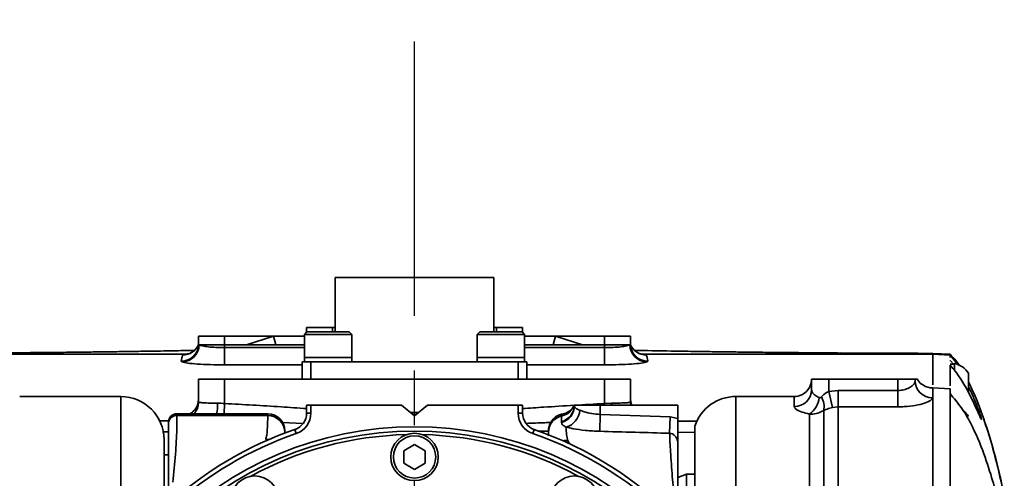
# Model space of a CAD drawing. Header units: millimetres. Extents: x -7686 to -856, y -458 to 6140.
# Tile 19 of 102: x -6837 to -6723, y 4174 to 4227. Entities that reach past the tile are written whole.
import ezdxf

# ---------------------------------------------------------------- set-up
doc = ezdxf.new("R2010")
doc.units = ezdxf.units.MM
doc.header["$LTSCALE"] = 5
doc.linetypes.add('CENTER', pattern=[10.16, 6.35, -1.27, 1.27, -1.27])

msp = doc.modelspace()

# ---------------------------------------------------------------- linework, layer by layer
at = {"color": 4, "linetype": 'CENTER'}
msp.add_line((-6790.949, 3278.593), (-6790.949, 4227.285), dxfattribs=at)
at = {"linetype": 'Continuous', "lineweight": 35}
for p, q in [((-6800.149, 4197.428), (-6800.149, 4191.128)), ((-6800.149, 4197.428), (-6781.749, 4197.428)), ((-6781.749, 4191.128), (-6781.749, 4197.428)), ((-6803.449, 4191.078), (-6803.449, 4191.628)), ((-6803.449, 4191.628), (-6800.449, 4191.628)), ((-6800.449, 4191.628), (-6800.149, 4191.628)), ((-6800.449, 4191.628), (-6800.449, 4191.128)), ((-6781.749, 4191.628), (-6781.449, 4191.628)), ((-6781.449, 4191.628), (-6778.449, 4191.628)), ((-6781.449, 4191.128), (-6781.449, 4191.628)), ((-6778.449, 4191.628), (-6778.449, 4191.078)), ((-6815.949, 4189.628), (-6815.949, 4190.628)), ((-6815.949, 4190.628), (-6812.949, 4190.628)), ((-6812.949, 4190.628), (-6807.26, 4190.628)), ((-6812.949, 4190.628), (-6812.949, 4189.628)), ((-6810.405, 4189.628), (-6807.26, 4190.628)), ((-6807.26, 4190.628), (-6803.699, 4190.628)), ((-6806.999, 4189.628), (-6807.26, 4190.628)), ((-6803.399, 4191.128), (-6803.699, 4190.828)), ((-6803.699, 4190.828), (-6803.699, 4188.128)), ((-6799.299, 4190.828), (-6803.699, 4190.828)), ((-6803.399, 4191.128), (-6799.479, 4191.128)), ((-6799.479, 4191.128), (-6798.499, 4191.128)), ((-6798.199, 4190.828), (-6799.299, 4190.828)), ((-6798.199, 4190.828), (-6798.499, 4191.128)), ((-6798.199, 4188.128), (-6798.199, 4190.828)), ((-6783.399, 4191.128), (-6783.699, 4190.828)), ((-6783.699, 4190.828), (-6783.699, 4188.128)), ((-6780.431, 4190.828), (-6783.699, 4190.828)), ((-6783.399, 4191.128), (-6780.488, 4191.128)), ((-6780.488, 4191.128), (-6778.499, 4191.128)), ((-6778.199, 4190.828), (-6780.431, 4190.828)), ((-6778.199, 4190.828), (-6778.499, 4191.128)), ((-6778.199, 4188.128), (-6778.199, 4190.828)), ((-6778.199, 4190.628), (-6774.639, 4190.628)), ((-6774.9, 4189.628), (-6774.639, 4190.628)), ((-6774.639, 4190.628), (-6768.949, 4190.628)), ((-6774.639, 4190.628), (-6771.493, 4189.628)), ((-6768.949, 4190.628), (-6765.949, 4190.628)), ((-6768.949, 4189.628), (-6768.949, 4190.628)), ((-6765.949, 4190.628), (-6765.949, 4189.628)), ((-6815.949, 4189.628), (-6815.888, 4189.628)), ((-6815.888, 4189.628), (-6812.949, 4189.628)), ((-6812.949, 4189.628), (-6812.949, 4189.289)), ((-6812.949, 4189.628), (-6803.699, 4189.628)), ((-6812.949, 4189.289), (-6812.949, 4187.297)), ((-6812.949, 4189.289), (-6803.699, 4189.289)), ((-6778.199, 4189.628), (-6768.949, 4189.628)), ((-6778.199, 4189.289), (-6768.949, 4189.289)), ((-6768.949, 4189.289), (-6768.949, 4189.628)), ((-6768.949, 4189.628), (-6766.011, 4189.628)), ((-6768.949, 4187.297), (-6768.949, 4189.289)), ((-6766.011, 4189.628), (-6765.949, 4189.628)), ((-6850.949, 4188.538), (-6817.487, 4188.538)), ((-6817.158, 4188.58), (-6817.487, 4188.538)), ((-6803.699, 4188.128), (-6803.699, 4187.628)), ((-6799.299, 4188.128), (-6803.699, 4188.128)), ((-6803.699, 4188.128), (-6798.199, 4188.128)), ((-6798.199, 4188.128), (-6799.299, 4188.128)), ((-6798.199, 4187.628), (-6798.199, 4188.128)), ((-6783.699, 4188.128), (-6783.699, 4187.628)), ((-6780.431, 4188.128), (-6783.699, 4188.128)), ((-6783.699, 4188.128), (-6778.199, 4188.128)), ((-6778.199, 4188.128), (-6780.431, 4188.128)), ((-6778.199, 4187.628), (-6778.199, 4188.128)), ((-6764.411, 4188.538), (-6764.757, 4188.582)), ((-6730.949, 4188.538), (-6764.411, 4188.538)), ((-6741.672, 4188.664), (-6741.353, 4188.661)), ((-6728.945, 4188.523), (-6730.954, 4188.628)), ((-6730.949, 4188.538), (-6728.949, 4188.433)), ((-6728.949, 4188.433), (-6728.949, 4188.443)), ((-6728.949, 4188.155), (-6728.949, 4188.433)), ((-6728.018, 4187.282), (-6728.949, 4188.433)), ((-6817.847, 4187.635), (-6817.948, 4187.717)), ((-6803.949, 4187.297), (-6812.949, 4187.297)), ((-6803.949, 4185.628), (-6803.949, 4187.628)), ((-6803.949, 4187.628), (-6802.949, 4187.628)), ((-6802.949, 4187.628), (-6802.949, 4185.628)), ((-6802.949, 4187.628), (-6778.949, 4187.628)), ((-6778.949, 4185.628), (-6778.949, 4187.628)), ((-6778.949, 4187.628), (-6777.949, 4187.628)), ((-6777.949, 4187.628), (-6777.949, 4185.628)), ((-6768.949, 4187.297), (-6777.949, 4187.297)), ((-6763.951, 4187.717), (-6764.052, 4187.635)), ((-6728.449, 4187.378), (-6728.949, 4187.378)), ((-6728.949, 4187.258), (-6728.949, 4187.257)), ((-6728.449, 4186.694), (-6728.449, 4187.478)), ((-6726.799, 4185.537), (-6726.799, 4186.327)), ((-6815.949, 4182.983), (-6815.949, 4185.628)), ((-6815.949, 4185.628), (-6812.949, 4185.628)), ((-6812.949, 4185.628), (-6768.949, 4185.628)), ((-6812.949, 4185.628), (-6812.949, 4182.817)), ((-6768.949, 4182.817), (-6768.949, 4185.628)), ((-6768.949, 4185.628), (-6765.949, 4185.628)), ((-6765.949, 4185.628), (-6765.949, 4182.983)), ((-6744.989, 4184.414), (-6744.989, 4185.628)), ((-6744.989, 4185.628), (-6742.989, 4185.628)), ((-6734.989, 4185.628), (-6742.989, 4185.628)), ((-6742.989, 4185.628), (-6742.989, 4184.214)), ((-6734.989, 4184.335), (-6734.989, 4185.628)), ((-6734.989, 4185.628), (-6732.989, 4185.628)), ((-6732.989, 4185.628), (-6732.989, 4185.44)), ((-6726.799, 4184.052), (-6726.799, 4185.537)), ((-6824.949, 4183.628), (-6836.661, 4183.628)), ((-6824.949, 4165.128), (-6824.949, 4183.628)), ((-6746.989, 4183.628), (-6753.745, 4183.628)), ((-6753.745, 4183.628), (-6753.745, 4160.282)), ((-6746.989, 4182.467), (-6746.989, 4183.628)), ((-6742.989, 4184.214), (-6741.922, 4184.335)), ((-6742.989, 4184.214), (-6742.562, 4182.356)), ((-6741.922, 4184.335), (-6741.922, 4182.433)), ((-6741.922, 4184.335), (-6734.989, 4184.335)), ((-6734.989, 4184.335), (-6734.989, 4182.433)), ((-6731.117, 4184.627), (-6730.989, 4184.627)), ((-6730.949, 4184.627), (-6730.989, 4184.627)), ((-6728.947, 4184.523), (-6730.952, 4184.628)), ((-6812.986, 4181.628), (-6812.949, 4182.817)), ((-6803.449, 4181.7), (-6803.449, 4182.628)), ((-6803.449, 4182.628), (-6802.949, 4182.628)), ((-6802.949, 4182.628), (-6802.949, 4181.7)), ((-6792.449, 4182.628), (-6802.949, 4182.628)), ((-6792.449, 4182.628), (-6790.949, 4181.37)), ((-6790.949, 4181.37), (-6789.449, 4182.628)), ((-6778.949, 4182.628), (-6789.449, 4182.628)), ((-6778.949, 4181.7), (-6778.949, 4182.628)), ((-6778.949, 4182.628), (-6778.449, 4182.628)), ((-6778.449, 4182.628), (-6778.449, 4181.7)), ((-6772.449, 4182.524), (-6772.449, 4182.628)), ((-6772.449, 4182.628), (-6769.449, 4182.628)), ((-6769.449, 4182.628), (-6769.449, 4181.542)), ((-6769.449, 4182.628), (-6760.449, 4182.628)), ((-6768.949, 4182.817), (-6768.157, 4182.851)), ((-6768.944, 4182.628), (-6768.949, 4182.817)), ((-6768.157, 4182.851), (-6768.152, 4182.628)), ((-6765.949, 4182.983), (-6765.918, 4182.628)), ((-6765.843, 4182.702), (-6765.824, 4182.65)), ((-6760.449, 4182.628), (-6760.449, 4181.092)), ((-6741.922, 4182.433), (-6742.562, 4182.356)), ((-6734.989, 4182.433), (-6741.922, 4182.433)), ((-6807.949, 4181.628), (-6818.449, 4181.628)), ((-6818.449, 4181.628), (-6818.449, 4181.437)), ((-6818.449, 4181.437), (-6807.949, 4181.437)), ((-6807.949, 4181.437), (-6807.949, 4181.628)), ((-6802.949, 4181.7), (-6803.449, 4181.7)), ((-6791.454, 4181.793), (-6790.949, 4181.782)), ((-6790.949, 4181.782), (-6790.448, 4181.79)), ((-6790.949, 4181.392), (-6790.949, 4181.782)), ((-6778.949, 4181.7), (-6778.449, 4181.7)), ((-6769.449, 4181.542), (-6769.509, 4179.596)), ((-6769.449, 4181.542), (-6761.348, 4181.27)), ((-6761.348, 4181.27), (-6761.416, 4179.365)), ((-6761.348, 4181.27), (-6760.449, 4181.092)), ((-6820.494, 4180.795), (-6819.419, 4180.807)), ((-6803.89, 4180.511), (-6806.243, 4180.605)), ((-6773.949, 4180.619), (-6773.949, 4180.722)), ((-6760.449, 4180.784), (-6758.179, 4180.759)), ((-6758.489, 4180.206), (-6758.489, 4167.665)), ((-6819.449, 4179.533), (-6820.131, 4179.521)), ((-6804.635, 4179.336), (-6804.798, 4179.809)), ((-6777.264, 4179.336), (-6777.101, 4179.809)), ((-6775.449, 4179.091), (-6775.449, 4179.446)), ((-6758.489, 4179.46), (-6760.449, 4179.497)), ((-6819.949, 4178.628), (-6819.949, 4171.821)), ((-6808.183, 4178.63), (-6807.801, 4178.638)), ((-6792.199, 4177.35), (-6790.949, 4178.072)), ((-6790.949, 4178.072), (-6789.699, 4177.35)), ((-6773.206, 4178.526), (-6773.033, 4178.167)), ((-6819.449, 4176.867), (-6819.949, 4176.867)), ((-6792.199, 4175.907), (-6792.199, 4177.35)), ((-6789.699, 4177.35), (-6789.699, 4175.907)), ((-6790.949, 4175.185), (-6792.199, 4175.907)), ((-6789.699, 4175.907), (-6790.949, 4175.185)), ((-6759.449, 4174.628), (-6760.449, 4174.264)), ((-6758.489, 4174.628), (-6759.449, 4174.628)), ((-6759.449, 4174.628), (-6759.449, 4168.969))]:
    msp.add_line(p, q, dxfattribs=at)
at = {"linetype": 'Continuous', "lineweight": 35, "flags": 128}
for points in [[(-6764.791, 4188.577), (-6764.499, 4188.551), (-6764.411, 4188.538), (-6764.411, 4188.538), (-6764.411, 4188.538)], [(-6728.494, 4187.324), (-6728.503, 4187.337), (-6728.949, 4187.805), (-6728.949, 4187.805), (-6728.949, 4187.805)], [(-6816.093, 4182.239), (-6815.988, 4182.593), (-6815.949, 4182.983)], [(-6816.085, 4182.622), (-6815.988, 4182.956), (-6815.949, 4183.346)], [(-6765.949, 4183.346), (-6765.911, 4182.956), (-6765.843, 4182.702)], [(-6773.206, 4178.526), (-6773.628, 4178.532), (-6773.819, 4178.506)]]:
    msp.add_lwpolyline(points, dxfattribs=at)
at = {"linetype": 'Continuous', "lineweight": 35}
for centre, radius in [((-6790.949, 4139.628), 40.5), ((-6790.949, 4139.628), 40), ((-6790.949, 4176.628), 2.75), ((-6790.949, 4176.628), 2.45), ((-6809.449, 4171.671), 2.75), ((-6772.449, 4171.671), 2.75)]:
    msp.add_circle(centre, radius, dxfattribs=at)
for centre, radius, start, end in [((-6817.944, 4189.714), 1.996, 269.89341, 357.54937), ((-6817.903, 4189.65), 2.016, 271.60522, 359.38872), ((-6817.772, 4190.439), 1.995, 269.85465, 336.02991), ((-6763.995, 4189.65), 2.016, 180.61128, 268.39478), ((-6763.955, 4189.714), 1.996, 182.45063, 270.10659), ((-6764.126, 4190.439), 1.995, 203.97009, 270.14535), ((-6729.211, 4184.628), 2.95, 35.1663, 75.03898), ((-6731.014, 4185.466), 1.975, 180.74265, 270.72388), ((-6730.989, 4186.623), 2, 237.92897, 270.08419), ((-6824.949, 4178.628), 5, 0, 90), ((-6753.745, 4178.628), 5, 90, 161.61081), ((-6746.963, 4184.441), 1.974, 269.24388, 359.22337), ((-6746.989, 4185.628), 2, 270, 320.97791), ((-6746.566, 4183.667), 2.457, 302.70875, 356.27014), ((-6745.812, 4182.447), 2.277, 348.54874, 29.88674), ((-6817.948, 4183.346), 1.999, 300.72139, 338.75163), ((-6819.918, 4182.829), 6.176, 348.78361, 0.20224), ((-6774.424, 4182.639), 1.975, 283.90838, 359.69172), ((-6774.422, 4182.535), 1.973, 283.86839, 359.66967), ((-6774.306, 4183.329), 1.985, 282.24416, 339.32393), ((-6818.449, 4180.628), 1, 90, 180), ((-6818.452, 4180.44), 0.998, 89.86978, 179.86919), ((-6817.948, 4182.983), 1.999, 317.3206, 338.14213), ((-6807.949, 4179.628), 2, 0, 90), ((-6807.945, 4179.442), 1.995, 0.13081, 90.13022), ((-6805.449, 4181.7), 2, 289.01664, 0), ((-6805.449, 4181.7), 2.5, 289.01664, 0), ((-6776.449, 4181.7), 2.5, 180, 250.98336), ((-6776.449, 4181.7), 2, 180, 250.98336), ((-6773.456, 4179.443), 1.993, 102.42878, 179.90653), ((-6773.449, 4179.628), 2, 119.13824, 180), ((-6773.933, 4182.144), 2.118, 283.94524, 357.3961), ((-6729.211, 4179.628), 2.95, 35.1663, 51.50756), ((-6790.949, 4139.628), 42.5, 109.01664, 132.11248), ((-6790.949, 4139.628), 42, 109.01664, 132.11248), ((-6790.949, 4139.628), 39.6, 91.34093, 118.65907), ((-6790.949, 4139.628), 39.6, 61.34093, 88.65907), ((-6790.949, 4139.628), 42, 44.13944, 70.98336), ((-6790.949, 4139.628), 42.5, 44.13944, 70.98336)]:
    msp.add_arc(centre, radius, start, end, dxfattribs=at)
for points, knots in [([(-6816.004, 4189.559), (-6816.023, 4189.507), (-6816.103, 4189.288), (-6816.367, 4189.006), (-6816.696, 4188.75), (-6816.961, 4188.624), (-6817.109, 4188.574), (-6817.173, 4188.559), (-6817.166, 4188.56), (-6817.163, 4188.561)], [0, 0, 0, 0, 0.0754595, 0.3136233, 0.513553, 0.6709697, 0.7945587, 0.9222829, 1, 1, 1, 1]), ([(-6815.888, 4189.628), (-6815.883, 4189.625), (-6815.809, 4189.577), (-6815.537, 4189.486), (-6814.855, 4189.378), (-6813.959, 4189.303), (-6813.286, 4189.294), (-6812.949, 4189.289)], [0, 0, 0, 0, 0.0161066, 0.2635924, 0.5097876, 0.755053, 1, 1, 1, 1]), ([(-6768.949, 4189.289), (-6768.612, 4189.294), (-6767.938, 4189.303), (-6767.048, 4189.378), (-6766.331, 4189.488), (-6766.12, 4189.58), (-6766.011, 4189.628)], [0, 0, 0, 0, 0.2450056, 0.4903297, 0.7365838, 1, 1, 1, 1]), ([(-6764.728, 4188.559), (-6764.734, 4188.56), (-6764.746, 4188.562), (-6764.903, 4188.61), (-6765.187, 4188.738), (-6765.569, 4189.036), (-6765.862, 4189.362), (-6765.926, 4189.598), (-6765.934, 4189.625)], [0, 0, 0, 0, 0.156412, 0.2914343, 0.444592, 0.6780585, 0.9629785, 1, 1, 1, 1]), ([(-6816.431, 4188.97), (-6816.56, 4188.968), (-6817.47, 4188.95), (-6819.429, 4188.915), (-6822.07, 4188.871), (-6824.53, 4188.834), (-6826.392, 4188.808), (-6828.091, 4188.786), (-6830.11, 4188.761), (-6832.92, 4188.73), (-6836.673, 4188.695), (-6839.519, 4188.674), (-6841.11, 4188.662)], [0, 0, 0, 0, 0.0167973, 0.1188207, 0.2492491, 0.3488255, 0.4233249, 0.4775519, 0.5551741, 0.6662351, 0.8133469, 1, 1, 1, 1]), ([(-6817.948, 4187.717), (-6817.935, 4187.844), (-6817.912, 4188.076), (-6817.836, 4188.308), (-6817.788, 4188.419), (-6817.777, 4188.444)], [0, 0, 0, 0, 0.4843205, 0.8831084, 1, 1, 1, 1]), ([(-6817.777, 4188.444), (-6817.759, 4188.46), (-6817.72, 4188.492), (-6817.577, 4188.523), (-6817.487, 4188.538), (-6817.487, 4188.538)], [0, 0, 0, 0, 0.4934302, 0.9999611, 1, 1, 1, 1]), ([(-6817.487, 4188.538), (-6817.487, 4188.538), (-6817.462, 4188.542), (-6817.375, 4188.557), (-6817.222, 4188.568), (-6817.112, 4188.576)], [0, 0, 0, 0, 0.0000782, 0.2819754, 1, 1, 1, 1]), ([(-6740.788, 4188.662), (-6742.38, 4188.674), (-6745.225, 4188.695), (-6748.978, 4188.73), (-6751.789, 4188.761), (-6753.808, 4188.786), (-6755.507, 4188.808), (-6757.369, 4188.834), (-6760.268, 4188.878), (-6763.052, 4188.924), (-6764.968, 4188.961), (-6765.46, 4188.971)], [0, 0, 0, 0, 0.1866541, 0.3337668, 0.4448284, 0.522451, 0.5766784, 0.6511782, 0.7507552, 0.9359559, 1, 1, 1, 1]), ([(-6764.411, 4188.538), (-6764.411, 4188.538), (-6764.347, 4188.527), (-6764.193, 4188.497), (-6764.149, 4188.464), (-6764.121, 4188.444)], [0, 0, 0, 0, 0.0000389, 0.3617258, 1, 1, 1, 1]), ([(-6764.121, 4188.444), (-6764.077, 4188.329), (-6763.999, 4188.127), (-6763.959, 4187.87), (-6763.952, 4187.74), (-6763.951, 4187.717)], [0, 0, 0, 0, 0.5156771, 0.9146451, 1, 1, 1, 1]), ([(-6730.949, 4188.628), (-6733.243, 4188.631), (-6736.856, 4188.634), (-6740.384, 4188.662), (-6741.672, 4188.672)], [0, 0, 0, 0, 0.63500322, 1, 1, 1, 1]), ([(-6741.353, 4188.661), (-6739.956, 4188.653), (-6736.605, 4188.632), (-6733.033, 4188.572), (-6730.949, 4188.538)], [0, 0, 0, 0, 0.4167259, 1, 1, 1, 1]), ([(-6730.949, 4184.977), (-6730.949, 4185.229), (-6730.949, 4185.753), (-6730.949, 4186.551), (-6730.949, 4187.314), (-6730.949, 4187.999), (-6730.949, 4188.358), (-6730.949, 4188.538)], [0, 0, 0, 0, 0.1959482, 0.4084905, 0.6049007, 0.8023833, 1, 1, 1, 1]), ([(-6730.949, 4184.977), (-6730.949, 4185.274), (-6730.949, 4186.058), (-6730.949, 4187.419), (-6730.949, 4188.166), (-6730.949, 4188.538)], [0, 0, 0, 0, 0.234317, 0.6191145, 1, 1, 1, 1]), ([(-6727.866, 4187.192), (-6727.892, 4187.236), (-6728.187, 4187.73), (-6728.586, 4188.145), (-6728.949, 4188.523)], [0, 0, 0, 0, 0.0898373, 1, 1, 1, 1]), ([(-6812.949, 4187.297), (-6813.511, 4187.301), (-6814.633, 4187.311), (-6816.117, 4187.385), (-6817.313, 4187.495), (-6817.665, 4187.587), (-6817.847, 4187.635)], [0, 0, 0, 0, 0.2458605, 0.4915938, 0.7375679, 1, 1, 1, 1]), ([(-6764.052, 4187.635), (-6764.06, 4187.632), (-6764.184, 4187.584), (-6764.638, 4187.493), (-6765.775, 4187.385), (-6767.268, 4187.311), (-6768.389, 4187.301), (-6768.949, 4187.297)], [0, 0, 0, 0, 0.0160339, 0.2626103, 0.5085249, 0.7541989, 1, 1, 1, 1]), ([(-6728.949, 4184.867), (-6728.949, 4185.274), (-6728.949, 4186.086), (-6728.949, 4186.868), (-6728.949, 4187.257)], [0, 0, 0, 0, 0.50137817, 1, 1, 1, 1]), ([(-6728.949, 4187.257), (-6728.949, 4187.257), (-6728.944, 4187.252), (-6728.508, 4186.794), (-6727.717, 4185.736), (-6726.751, 4184.026), (-6726.03, 4182.518), (-6725.575, 4181.489), (-6725.337, 4180.969), (-6725.29, 4180.947), (-6725.414, 4181.376), (-6725.687, 4182.17), (-6726.123, 4183.256), (-6726.502, 4184.159), (-6726.768, 4184.638), (-6726.799, 4184.694)], [0, 0, 0, 0, 0.0000038, 0.0016419, 0.1274527, 0.2570769, 0.3702506, 0.4689837, 0.5576543, 0.6445937, 0.7267881, 0.8094225, 0.8952101, 0.9877694, 1, 1, 1, 1]), ([(-6745.435, 4184.37), (-6745.272, 4184.631), (-6745.022, 4185.03), (-6744.998, 4185.457), (-6744.989, 4185.605)], [0, 0, 0, 0, 0.6547871, 1, 1, 1, 1]), ([(-6734.989, 4184.335), (-6734.866, 4184.34), (-6734.509, 4184.353), (-6733.942, 4184.497), (-6733.417, 4184.771), (-6733.06, 4185.109), (-6733.013, 4185.33), (-6732.989, 4185.44)], [0, 0, 0, 0, 0.1107933, 0.3194653, 0.5423495, 0.7709958, 1, 1, 1, 1]), ([(-6732.989, 4185.628), (-6732.955, 4185.628), (-6732.885, 4185.628), (-6732.786, 4185.628), (-6732.735, 4185.628)], [0, 0, 0, 0, 0.4912187, 1, 1, 1, 1]), ([(-6732.735, 4185.628), (-6732.603, 4185.422), (-6732.436, 4185.162), (-6732.111, 4184.981), (-6732.042, 4184.943)], [0, 0, 0, 0, 0.789332, 1, 1, 1, 1]), ([(-6730.949, 4139.628), (-6730.949, 4141.183), (-6730.949, 4144.292), (-6730.949, 4148.905), (-6730.949, 4153.419), (-6730.949, 4157.784), (-6730.949, 4161.955), (-6730.949, 4165.887), (-6730.949, 4169.536), (-6730.949, 4172.865), (-6730.949, 4175.837), (-6730.949, 4178.421), (-6730.949, 4180.589), (-6730.949, 4182.314), (-6730.949, 4183.594), (-6730.949, 4184.356), (-6730.949, 4184.681), (-6730.949, 4184.606), (-6730.949, 4184.596)], [0, 0, 0, 0, 0.0659726, 0.1319451, 0.1979177, 0.2638903, 0.3298629, 0.3958354, 0.461808, 0.5277806, 0.5937532, 0.6597257, 0.7256983, 0.7916709, 0.8576435, 0.923616, 0.9895886, 1, 1, 1, 1]), ([(-6725.762, 4181.914), (-6725.778, 4181.95), (-6725.881, 4182.178), (-6726.166, 4182.807), (-6726.626, 4183.752), (-6727.17, 4184.788), (-6727.59, 4185.448), (-6727.791, 4185.764)], [0, 0, 0, 0, 0.0428919, 0.2682485, 0.5100708, 0.7654679, 1, 1, 1, 1]), ([(-6722.669, 4172.102), (-6722.999, 4173.593), (-6723.633, 4176.46), (-6724.713, 4180.128), (-6725.747, 4183.038), (-6726.462, 4184.555), (-6726.799, 4185.271)], [0, 0, 0, 0, 0.3310857, 0.6364706, 0.8285603, 1, 1, 1, 1]), ([(-6744.989, 4184.414), (-6744.965, 4184.301), (-6744.917, 4184.076), (-6744.59, 4183.747), (-6744.259, 4183.58), (-6744.114, 4183.507)], [0, 0, 0, 0, 0.3597655, 0.7189555, 1, 1, 1, 1]), ([(-6743.837, 4183.582), (-6743.861, 4183.559), (-6743.895, 4183.526), (-6743.963, 4183.493), (-6744.021, 4183.484), (-6744.076, 4183.492), (-6744.101, 4183.502), (-6744.114, 4183.507)], [0, 0, 0, 0, 0.2967889, 0.43577284, 0.71945769, 0.8656973, 1, 1, 1, 1]), ([(-6743.837, 4183.582), (-6743.653, 4183.761), (-6743.4, 4184.007), (-6743.077, 4184.17), (-6742.989, 4184.214)], [0, 0, 0, 0, 0.7299271, 1, 1, 1, 1]), ([(-6730.949, 4139.628), (-6730.949, 4141.183), (-6730.949, 4144.292), (-6730.949, 4148.905), (-6730.949, 4153.418), (-6730.949, 4157.784), (-6730.949, 4161.955), (-6730.949, 4165.887), (-6730.949, 4169.536), (-6730.949, 4172.865), (-6730.949, 4175.837), (-6730.949, 4178.422), (-6730.949, 4180.585), (-6730.949, 4182.327), (-6730.949, 4183.547), (-6730.949, 4184.209), (-6730.949, 4184.308), (-6730.949, 4184.31)], [0, 0, 0, 0, 0.071337, 0.1426743, 0.214011, 0.2853482, 0.3566854, 0.4280222, 0.4993592, 0.5706964, 0.6420336, 0.7133705, 0.7847073, 0.8560446, 0.9273817, 0.9987185, 1, 1, 1, 1]), ([(-6728.949, 4139.628), (-6728.949, 4141.179), (-6728.949, 4144.281), (-6728.949, 4148.883), (-6728.949, 4153.386), (-6728.949, 4157.742), (-6728.949, 4161.903), (-6728.949, 4165.826), (-6728.949, 4169.467), (-6728.949, 4172.788), (-6728.949, 4175.753), (-6728.949, 4178.33), (-6728.949, 4180.494), (-6728.949, 4182.215), (-6728.949, 4183.492), (-6728.949, 4184.252), (-6728.949, 4184.577), (-6728.949, 4184.502), (-6728.949, 4184.491)], [0, 0, 0, 0, 0.0659726, 0.1319451, 0.1979177, 0.2638903, 0.3298629, 0.3958354, 0.461808, 0.5277806, 0.5937532, 0.6597257, 0.7256983, 0.7916709, 0.8576435, 0.923616, 0.9895886, 1, 1, 1, 1]), ([(-6723.372, 4171.504), (-6723.573, 4172.261), (-6723.989, 4173.824), (-6724.991, 4177.026), (-6726.215, 4179.958), (-6727.572, 4182.345), (-6728.496, 4183.43), (-6728.949, 4183.961)], [0, 0, 0, 0, 0.2333209, 0.481974, 0.7438291, 0.8745254, 1, 1, 1, 1]), ([(-6816.094, 4182.63), (-6816.099, 4182.608), (-6816.142, 4182.4), (-6816.379, 4182.094), (-6816.683, 4181.779), (-6816.882, 4181.668), (-6816.953, 4181.628)], [0, 0, 0, 0, 0.0478643, 0.4622628, 0.8095057, 1, 1, 1, 1]), ([(-6815.949, 4182.983), (-6815.924, 4182.969), (-6815.871, 4182.937), (-6815.417, 4182.898), (-6814.693, 4182.866), (-6814.059, 4182.856), (-6813.742, 4182.851)], [0, 0, 0, 0, 0.22398459, 0.48274896, 0.74139872, 1, 1, 1, 1]), ([(-6813.742, 4182.851), (-6813.613, 4182.847), (-6813.352, 4182.84), (-6813.084, 4182.824), (-6812.949, 4182.817)], [0, 0, 0, 0, 0.4953623, 1, 1, 1, 1]), ([(-6812.949, 4182.817), (-6810.767, 4182.695), (-6807.599, 4182.52), (-6804.434, 4182.295), (-6803.449, 4182.225)], [0, 0, 0, 0, 0.6889752, 1, 1, 1, 1]), ([(-6778.449, 4182.234), (-6777.627, 4182.288), (-6774.461, 4182.494), (-6771.294, 4182.68), (-6768.949, 4182.817)], [0, 0, 0, 0, 0.259678, 1, 1, 1, 1]), ([(-6773.836, 4181.59), (-6773.657, 4181.641), (-6773.252, 4181.758), (-6772.76, 4182.131), (-6772.559, 4182.453), (-6772.449, 4182.628)], [0, 0, 0, 0, 0.2650242, 0.6005217, 1, 1, 1, 1]), ([(-6772.449, 4182.524), (-6772.42, 4182.436), (-6772.362, 4182.265), (-6771.996, 4182.119), (-6771.817, 4182.048)], [0, 0, 0, 0, 0.5111166, 1, 1, 1, 1]), ([(-6768.157, 4182.851), (-6767.882, 4182.855), (-6767.29, 4182.864), (-6766.567, 4182.893), (-6766.049, 4182.933), (-6765.982, 4182.966), (-6765.949, 4182.983)], [0, 0, 0, 0, 0.223348, 0.4821253, 0.7410342, 1, 1, 1, 1]), ([(-6745.238, 4181.599), (-6745.527, 4181.669), (-6746.173, 4181.824), (-6746.844, 4182.142), (-6746.941, 4182.359), (-6746.989, 4182.467)], [0, 0, 0, 0, 0.2890734, 0.6462011, 1, 1, 1, 1]), ([(-6741.922, 4182.433), (-6741.922, 4181.739), (-6741.922, 4180.35), (-6741.922, 4177.083), (-6741.922, 4172.709), (-6741.922, 4167.071), (-6741.922, 4160.642), (-6741.922, 4153.782), (-6741.922, 4146.708), (-6741.922, 4141.988), (-6741.922, 4139.628)], [0, 0, 0, 0, 0.10649646, 0.21299255, 0.34709989, 0.48120708, 0.61543591, 0.7496653, 0.87483283, 1, 1, 1, 1]), ([(-6730.989, 4183.491), (-6731.037, 4183.385), (-6731.131, 4183.172), (-6731.862, 4182.844), (-6732.925, 4182.582), (-6734.041, 4182.449), (-6734.742, 4182.437), (-6734.989, 4182.433)], [0, 0, 0, 0, 0.21849909, 0.43900606, 0.66220337, 0.8811899, 1, 1, 1, 1]), ([(-6818.449, 4181.437), (-6818.449, 4181.437), (-6818.449, 4181.297), (-6818.45, 4180.857), (-6818.47, 4179.481), (-6818.605, 4176.923), (-6818.817, 4174.784), (-6818.924, 4173.7)], [0, 0, 0, 0, 0.0000022, 0.1622171, 0.3257144, 0.6581234, 1, 1, 1, 1]), ([(-6808.183, 4178.63), (-6808.137, 4178.793), (-6808.014, 4179.225), (-6807.951, 4180.511), (-6807.95, 4181.129), (-6807.949, 4181.437)], [0, 0, 0, 0, 0.2313711, 0.6156825, 1, 1, 1, 1]), ([(-6773.836, 4181.59), (-6773.872, 4181.582), (-6774.065, 4181.541), (-6774.266, 4181.461), (-6774.413, 4181.381), (-6774.433, 4181.37)], [0, 0, 0, 0, 0.16254401, 0.88536652, 1, 1, 1, 1]), ([(-6774.433, 4181.37), (-6774.297, 4181.437), (-6774.113, 4181.528), (-6773.894, 4181.577), (-6773.836, 4181.59)], [0, 0, 0, 0, 0.7348796, 1, 1, 1, 1]), ([(-6773.949, 4180.722), (-6773.938, 4180.936), (-6773.924, 4181.197), (-6773.891, 4181.36), (-6773.885, 4181.389)], [0, 0, 0, 0, 0.8223905, 1, 1, 1, 1]), ([(-6773.885, 4181.389), (-6773.874, 4181.437), (-6773.849, 4181.55), (-6773.841, 4181.575), (-6773.836, 4181.59)], [0, 0, 0, 0, 0.42393, 1, 1, 1, 1]), ([(-6771.817, 4182.048), (-6771.653, 4181.982), (-6771.271, 4181.827), (-6770.453, 4181.631), (-6769.783, 4181.572), (-6769.449, 4181.542)], [0, 0, 0, 0, 0.2732493, 0.6381988, 1, 1, 1, 1]), ([(-6743.58, 4181.995), (-6743.8, 4181.884), (-6744.249, 4181.659), (-6744.833, 4181.582), (-6745.163, 4181.596), (-6745.238, 4181.599)], [0, 0, 0, 0, 0.4274694, 0.8710415, 1, 1, 1, 1]), ([(-6745.237, 4139.628), (-6745.237, 4140.813), (-6745.237, 4143.19), (-6745.237, 4146.729), (-6745.237, 4150.228), (-6745.237, 4153.682), (-6745.237, 4157.08), (-6745.237, 4160.378), (-6745.237, 4163.538), (-6745.237, 4166.553), (-6745.237, 4169.412), (-6745.238, 4172.049), (-6745.237, 4174.436), (-6745.238, 4176.577), (-6745.238, 4178.474), (-6745.237, 4180.221), (-6745.238, 4181.116), (-6745.238, 4181.599)], [0, 0, 0, 0, 0.0638093, 0.1280396, 0.1918489, 0.2560792, 0.3216336, 0.3876447, 0.4530892, 0.5189881, 0.5863201, 0.6541473, 0.7195918, 0.7854906, 0.8528226, 0.9206499, 1, 1, 1, 1]), ([(-6742.562, 4182.356), (-6742.666, 4182.329), (-6742.986, 4182.246), (-6743.33, 4182.115), (-6743.544, 4182.012), (-6743.58, 4181.995)], [0, 0, 0, 0, 0.2834489, 0.8786079, 1, 1, 1, 1]), ([(-6743.58, 4181.995), (-6743.58, 4181.305), (-6743.58, 4179.769), (-6743.58, 4176.16), (-6743.58, 4171.357), (-6743.58, 4165.586), (-6743.58, 4159.138), (-6743.58, 4152.073), (-6743.58, 4145.502), (-6743.58, 4141.297), (-6743.58, 4139.628)], [0, 0, 0, 0, 0.1073798, 0.2393443, 0.3751363, 0.5070761, 0.6428404, 0.7748305, 0.9106506, 1, 1, 1, 1]), ([(-6725.452, 4181.23), (-6725.452, 4181.231), (-6725.472, 4181.271), (-6725.565, 4181.473), (-6725.695, 4181.764), (-6725.762, 4181.914)], [0, 0, 0, 0, 0.0112521, 0.4930673, 1, 1, 1, 1]), ([(-6722.67, 4172.102), (-6723.037, 4173.819), (-6723.695, 4176.903), (-6724.684, 4179.916), (-6725.121, 4181.251)], [0, 0, 0, 0, 0.5569433, 1, 1, 1, 1]), ([(-6819.449, 4172.859), (-6819.449, 4173.91), (-6819.449, 4175.947), (-6819.449, 4178.469), (-6819.449, 4179.875), (-6819.449, 4180.252), (-6819.449, 4180.442)], [0, 0, 0, 0, 0.3462433, 0.6708185, 0.8348455, 1, 1, 1, 1]), ([(-6775.14, 4180.62), (-6775.375, 4180.613), (-6776.331, 4180.58), (-6777.291, 4180.543), (-6778.014, 4180.515)], [0, 0, 0, 0, 0.24676, 1, 1, 1, 1]), ([(-6773.422, 4180.089), (-6773.571, 4180.172), (-6773.888, 4180.348), (-6773.928, 4180.526), (-6773.949, 4180.619)], [0, 0, 0, 0, 0.471333, 1, 1, 1, 1]), ([(-6773.422, 4180.089), (-6773.404, 4179.779), (-6773.368, 4179.16), (-6773.26, 4178.737), (-6773.206, 4178.526)], [0, 0, 0, 0, 0.4996486, 1, 1, 1, 1]), ([(-6769.509, 4179.596), (-6770.061, 4179.623), (-6771.161, 4179.678), (-6772.521, 4179.869), (-6773.153, 4180.023), (-6773.422, 4180.089)], [0, 0, 0, 0, 0.3661088, 0.7297765, 1, 1, 1, 1]), ([(-6760.449, 4181.092), (-6760.449, 4180.813), (-6760.449, 4180.192), (-6760.449, 4179.115), (-6760.449, 4178.509), (-6760.449, 4178.118), (-6760.449, 4178.116)], [0, 0, 0, 0, 0.2254168, 0.5006296, 0.9975864, 1, 1, 1, 1]), ([(-6775.449, 4179.626), (-6775.571, 4179.626), (-6775.978, 4179.626), (-6776.393, 4179.623), (-6776.684, 4179.621)], [0, 0, 0, 0, 0.2988864, 1, 1, 1, 1]), ([(-6761.416, 4179.365), (-6762.748, 4179.405), (-6765.446, 4179.485), (-6768.144, 4179.559), (-6769.509, 4179.596)], [0, 0, 0, 0, 0.4939534, 1, 1, 1, 1]), ([(-6760.885, 4171.662), (-6760.956, 4172.536), (-6761.099, 4174.285), (-6761.332, 4177.259), (-6761.389, 4178.685), (-6761.416, 4179.365)], [0, 0, 0, 0, 0.343032, 0.6866536, 1, 1, 1, 1]), ([(-6760.449, 4178.116), (-6760.454, 4178.214), (-6760.467, 4178.444), (-6760.581, 4178.784), (-6760.794, 4179.093), (-6761.061, 4179.289), (-6761.282, 4179.356), (-6761.392, 4179.363), (-6761.416, 4179.365)], [0, 0, 0, 0, 0.1764889, 0.4171924, 0.6305005, 0.82133, 0.9623848, 1, 1, 1, 1]), ([(-6760.449, 4178.116), (-6760.449, 4177.535), (-6760.449, 4176.182), (-6760.449, 4173.398), (-6760.449, 4171.721), (-6760.449, 4170.882)], [0, 0, 0, 0, 0.273701, 0.6368931, 1, 1, 1, 1])]:
    msp.add_open_spline(points, degree=3, knots=knots, dxfattribs=at)

doc.saveas('drawing.dxf')
